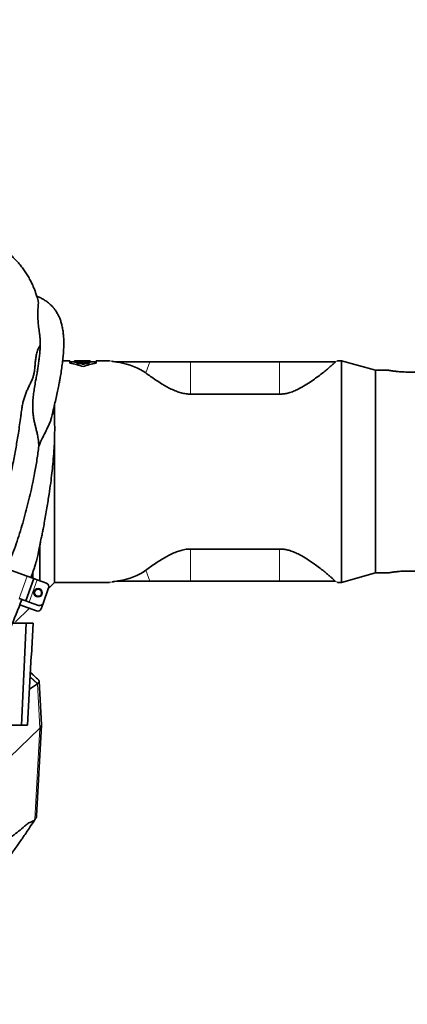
# Model space of a CAD drawing. Header units: millimetres. Extents: x 0 to 14900, y 0 to 10500.
# Tile 39 of 50: x 11369 to 11698, y 5282 to 6117. Entities that reach past the tile are written whole.
import ezdxf

# ---------------------------------------------------------------- set-up
doc = ezdxf.new("R2010")
doc.units = ezdxf.units.MM
doc.header["$LTSCALE"] = 25
doc.styles.add('SLDTEXTSTYLE0', font='TXT', dxfattribs={"width": 0.605})
doc.dimstyles.new('SLDDIMSTYLE2', dxfattribs={"dimtxt": 87.5, "dimasz": 87.5, "dimexe": 0, "dimexo": 0.0625, "dimgap": 21.875, "dimtad": 1, "dimdec": 4, "dimlfac": 25, "dimzin": 12, "dimdsep": 46, "dimtxsty": 'SLDTEXTSTYLE0', "dimsah": 1, "dimcen": 0.09, "dimadec": 1, "dimazin": 3, "dimtfac": 1, "dimtofl": 0, "dimtmove": 0, "dimatfit": 3, "dimfxl": 1, "dimfrac": 2, "dimtolj": 1, "dimtzin": 12, "dimarcsym": 0})
doc.dimstyles.new('SLDDIMSTYLE3', dxfattribs={"dimtxt": 87.5, "dimasz": 87.5, "dimexe": 0, "dimexo": 0.0625, "dimgap": 21.875, "dimtad": 1, "dimdec": 1, "dimrnd": 1e-09, "dimzin": 12, "dimdsep": 46, "dimtxsty": 'SLDTEXTSTYLE0', "dimsah": 1, "dimcen": 0, "dimadec": 0, "dimazin": 3, "dimtfac": 1, "dimtofl": 0, "dimtmove": 0, "dimatfit": 3, "dimfxl": 1, "dimfrac": 2, "dimtolj": 1, "dimtzin": 12, "dimarcsym": 0})

# ---------------------------------------------------------------- blocks, each defined once
blk = doc.blocks.new('_D_6')
at = {"color": 7, "linetype": 'Continuous', "lineweight": 0}
for p, q in [((7972.55, 6237.04), (7775.38, 6271.81)), ((12131.86, 5733.81), (13924.74, 5733.81))]:
    blk.add_line(p, q, dxfattribs=at)
at = {"color": 7, "linetype": 'Continuous', "lineweight": 18}
blk.add_arc((10826.53, 5733.81), 3060.71, 0, 170, dxfattribs=at)
for points in [[(7812.31, 6265.3), (7841.01, 6348.9), (7816.46, 6353.59)], [(13887.24, 5733.81), (13898.49, 5821.48), (13873.49, 5821.12)]]:
    blk.add_solid(points, dxfattribs=at)
at = {"color": 7, "linetype": 'Continuous', "lineweight": 18, "insert": (10991.66, 8905.45), "char_height": 87.5, "attachment_point": 1, "rotation": 354.77601, "style": 'SLDTEXTSTYLE0'}
blk.add_mtext('170°', dxfattribs=at)
blk = doc.blocks.new('_D_7')
at = {"color": 7, "linetype": 'Continuous', "lineweight": 0}
for p, q in [((12131.86, 5733.81), (13924.74, 5733.81)), ((7972.55, 5230.58), (7775.38, 5195.81))]:
    blk.add_line(p, q, dxfattribs=at)
at = {"color": 7, "linetype": 'Continuous', "lineweight": 18}
blk.add_arc((10826.53, 5733.81), 3060.71, 190, 0, dxfattribs=at)
for points in [[(13887.24, 5733.81), (13873.49, 5646.5), (13898.49, 5646.14)], [(7812.31, 5202.32), (7816.46, 5114.03), (7841.01, 5118.72)]]:
    blk.add_solid(points, dxfattribs=at)
at = {"color": 7, "linetype": 'Continuous', "lineweight": 18, "insert": (10959.6, 2786.27), "char_height": 87.5, "attachment_point": 1, "rotation": 5, "style": 'SLDTEXTSTYLE0'}
blk.add_mtext('170°', dxfattribs=at)
blk = doc.blocks.new('_D_8')
at = {"color": 7, "linetype": 'Continuous', "lineweight": 0}
blk.add_line((12022.3, 8318.62), (10826.53, 5733.81), dxfattribs=at)
at = {"color": 7, "linetype": 'Continuous', "lineweight": 18}
blk.add_solid([(12022.3, 8318.62), (11974.22, 8244.45), (11996.91, 8233.95)], dxfattribs=at)
at = {"color": 7, "linetype": 'Continuous', "lineweight": 18, "insert": (11247.1, 6911.4), "char_height": 87.5, "attachment_point": 1, "rotation": 65.17395, "style": 'SLDTEXTSTYLE0'}
blk.add_mtext('R2848', dxfattribs=at)
blk = doc.blocks.new('_D_9')
at = {"color": 7, "linetype": 'Continuous', "lineweight": 0}
for q in [(11837.29, 6836.36), (10826.53, 5733.81)]:
    blk.add_line((11498.23, 6466.51), q, dxfattribs=at)
at = {"color": 7, "linetype": 'Continuous', "lineweight": 18}
blk.add_solid([(11498.23, 6466.51), (11566.57, 6522.56), (11548.14, 6539.46)], dxfattribs=at)
at = {"color": 7, "linetype": 'Continuous', "lineweight": 18, "insert": (11560.07, 6700.75), "char_height": 87.5, "attachment_point": 1, "rotation": 47.48691, "style": 'SLDTEXTSTYLE0'}
blk.add_mtext('R994', dxfattribs=at)

msp = doc.modelspace()

# ---------------------------------------------------------------- linework, layer by layer
at = {"color": 7, "linetype": 'Continuous', "lineweight": 35}
for p, q in [((11411.5969988, 5827.8100723), (11405.4399198, 5827.8100723)), ((11411.5969988, 5825.8963134), (11411.5969988, 5827.8100723)), ((11415.4713824, 5826.8100723), (11411.5969988, 5826.8100723)), ((11415.4713824, 5827.8032987), (11415.4713824, 5827.7362525)), ((11418.2406132, 5827.8032987), (11415.4713824, 5827.8032987)), ((11415.4713824, 5827.7362525), (11418.2406132, 5827.7362525)), ((11415.4713824, 5826.7354581), (11415.4713824, 5827.7362525)), ((11417.8833349, 5826.7354581), (11415.4713824, 5826.7354581)), ((11417.8833349, 5826.9618732), (11417.8833349, 5826.6297831)), ((11421.6333349, 5826.9618732), (11417.8833349, 5826.9618732)), ((11417.8833349, 5826.6297831), (11421.6333349, 5826.6297831)), ((11417.8833349, 5825.6169278), (11417.8833349, 5826.6297831)), ((11421.6333349, 5825.6169278), (11417.8833349, 5825.6169278)), ((11420.4906132, 5827.8100723), (11418.2406132, 5827.8100723)), ((11418.2406132, 5827.8100723), (11418.2406132, 5827.8032987)), ((11418.2406132, 5827.7362525), (11418.2406132, 5827.6516351)), ((11418.2406132, 5827.6516351), (11420.4906132, 5827.6516351)), ((11418.2406132, 5826.9618732), (11418.2406132, 5827.6516351)), ((11420.4906132, 5827.8032987), (11420.4906132, 5827.8100723)), ((11424.9852045, 5827.8032987), (11420.4906132, 5827.8032987)), ((11420.4906132, 5827.7362525), (11428.7983055, 5827.7362525)), ((11420.4906132, 5827.6516351), (11420.4906132, 5827.7362525)), ((11420.4906132, 5826.9618732), (11420.4906132, 5827.6516351)), ((11421.6333349, 5827.3926035), (11421.6333349, 5826.9618732)), ((11423.8833349, 5827.3926035), (11421.6333349, 5827.3926035)), ((11421.6333349, 5826.6297831), (11421.6333349, 5825.9516296)), ((11421.6333349, 5825.9516296), (11423.8833349, 5825.9516296)), ((11421.6333349, 5824.9312366), (11421.6333349, 5825.9516296)), ((11423.8833349, 5824.9312366), (11421.6333349, 5824.9312366)), ((11426.654255, 5827.8100723), (11423.3429246, 5827.8100723)), ((11423.8833349, 5826.9618732), (11423.8833349, 5827.3926035)), ((11427.6333349, 5826.9618732), (11423.8833349, 5826.9618732)), ((11423.8833349, 5826.6297831), (11427.6333349, 5826.6297831)), ((11423.8833349, 5825.9516296), (11423.8833349, 5826.6297831)), ((11423.8833349, 5824.9312366), (11423.8833349, 5825.9516296)), ((11427.6333349, 5825.6169278), (11423.8833349, 5825.6169278)), ((11427.6333349, 5826.6297831), (11427.6333349, 5826.9618732)), ((11428.7983055, 5826.7354581), (11427.6333349, 5826.7354581)), ((11427.6333349, 5825.6169278), (11427.6333349, 5826.6297831)), ((11428.7983055, 5827.7362525), (11428.7983055, 5827.7985477)), ((11428.7983055, 5826.7354581), (11428.7983055, 5827.7362525)), ((11433.8544921, 5826.8100723), (11428.7983055, 5826.8100723)), ((11444.9247995, 5827.8100723), (11433.8544921, 5827.8100723)), ((11433.8544921, 5827.8100723), (11433.8544921, 5825.8963134)), ((11452.8643236, 5826.8100723), (11451.1188841, 5826.8100723)), ((11479.47485, 5826.8100723), (11452.8643236, 5826.8100723)), ((11514.0253763, 5826.8100723), (11479.47485, 5826.8100723)), ((11589.6212942, 5826.8100723), (11514.0253763, 5826.8100723)), ((11636.7382588, 5826.8100723), (11589.6212942, 5826.8100723)), ((11636.7498891, 5826.8181005), (11636.7382588, 5826.8100723)), ((11642.1783082, 5827.8100723), (11639.1235057, 5827.8100723)), ((11671.0253763, 5819.8100723), (11642.1783082, 5827.8100723)), ((11642.1783082, 5639.8100723), (11642.1783082, 5827.8100723)), ((11681.6707659, 5819.8100723), (11671.0253763, 5819.8100723)), ((11671.0253763, 5647.8100723), (11671.0253763, 5819.8100723)), ((11718.0253763, 5818.25407), (11698.0253763, 5818.25407)), ((11589.6212942, 5799.4974511), (11514.0253763, 5799.4974511)), ((11398.5253763, 5778.2223063), (11398.5253763, 5790.4289086)), ((11398.5253763, 5639.8100723), (11398.5253763, 5762.2973934)), ((11386.0253763, 5671.0090314), (11386.0253763, 5641.1332746)), ((11589.6212942, 5668.1226935), (11514.0253763, 5668.1226935)), ((11375.3121782, 5645.0325598), (11333.0260103, 5660.4234662)), ((11379.9723108, 5643.3364102), (11379.9723108, 5647.8042914)), ((11380.2120963, 5648.4474866), (11380.2120963, 5643.2491355)), ((11642.1783082, 5639.8100723), (11671.0253763, 5647.8100723)), ((11671.0253763, 5647.8100723), (11681.6707659, 5647.8100723)), ((11718.0253763, 5649.3660746), (11698.0253763, 5649.3660746)), ((11374.1099311, 5624.1865865), (11380.9503339, 5642.9804389)), ((11380.9503339, 5642.9804389), (11375.3121782, 5645.0325598)), ((11383.7694118, 5641.9543785), (11380.9503339, 5642.9804389)), ((11391.7567991, 5639.0472073), (11383.7694118, 5641.9543785)), ((11393.3394811, 5634.6241771), (11398.5253763, 5639.8100723)), ((11398.5253763, 5639.8100723), (11444.9247995, 5639.8100723)), ((11451.1188841, 5640.8100723), (11449.1561965, 5640.5253942)), ((11452.8643236, 5640.8100723), (11451.1188841, 5640.8100723)), ((11479.47485, 5640.8100723), (11452.8643236, 5640.8100723)), ((11514.0253763, 5640.8100723), (11479.47485, 5640.8100723)), ((11589.6212942, 5640.8100723), (11514.0253763, 5640.8100723)), ((11636.7382588, 5640.8100723), (11589.6212942, 5640.8100723)), ((11636.7498891, 5640.8020441), (11636.7382588, 5640.8100723)), ((11639.1235057, 5639.8100723), (11642.1783082, 5639.8100723)), ((11388.7615345, 5622.0463723), (11393.5498165, 5635.202069)), ((11374.1099311, 5624.1865865), (11368.4717753, 5626.2387074)), ((11376.9290089, 5623.1605261), (11374.1099311, 5624.1865865)), ((11384.9163962, 5620.2533549), (11376.9290089, 5623.1605261)), ((11387.0514338, 5617.3479092), (11388.7615345, 5622.0463723)), ((11365.5253734, 5606.3100723), (11377.0213345, 5617.8060335)), ((11369.0136604, 5620.7205885), (11383.2062955, 5615.5548918)), ((11362.8474308, 5605.3100723), (11374.5691317, 5605.3100723)), ((11374.5691317, 5605.3100723), (11370.5596735, 5518.8100723)), ((11380.3930474, 5605.3100723), (11374.5691317, 5605.3100723)), ((11378.9011654, 5577.6856625), (11380.3930474, 5605.3100723)), ((11375.466499, 5518.8100723), (11378.8033667, 5577.5109499)), ((11378.8033667, 5577.5109499), (11378.9011654, 5577.6856625)), ((11387.3874568, 5518.9400758), (11385.4419771, 5555.9070739)), ((11384.0118292, 5553.8844834), (11377.1912003, 5549.1503456)), ((11351.5253734, 5483.112339), (11385.9863335, 5516.1795273)), ((11356.00193, 5518.8100723), (11370.5596735, 5518.8100723)), ((11375.466499, 5518.8100723), (11370.5596735, 5518.8100723)), ((11383.3369721, 5441.854214), (11387.3845547, 5518.7643793))]:
    msp.add_line(p, q, dxfattribs=at)
at = {"color": 8, "linetype": 'Continuous', "lineweight": 18}
for p, q in [((11452.7564332, 5826.5165684), (11452.8643236, 5826.8100723)), ((11476.0389926, 5817.463202), (11479.47485, 5826.8100723)), ((11514.0253763, 5799.4974511), (11514.0253763, 5826.8100723)), ((11589.6212942, 5799.4974511), (11589.6212942, 5826.8100723)), ((11514.0253763, 5668.1226935), (11514.0253763, 5640.8100723)), ((11589.6212942, 5668.1226935), (11589.6212942, 5640.8100723)), ((11476.0389926, 5650.1569426), (11479.47485, 5640.8100723)), ((11368.4717753, 5626.2387074), (11375.3121782, 5645.0325598)), ((11376.9290089, 5623.1605261), (11383.7694118, 5641.9543785)), ((11452.7564332, 5641.1035762), (11452.8643236, 5640.8100723)), ((11377.7797909, 5559.5046023), (11384.0112081, 5553.8850676)), ((11377.7949668, 5559.7715719), (11384.1873376, 5554.012262)), ((11385.9863335, 5516.1795273), (11384.0117973, 5553.8850921)), ((11381.9299797, 5438.7900433), (11385.9863335, 5516.1795273))]:
    msp.add_line(p, q, dxfattribs=at)
at = {"color": 7, "linetype": 'Continuous', "lineweight": 35}
for radius in [3.5, 3]:
    msp.add_circle((11384.5778272, 5631.0183616), radius, dxfattribs=at)
at = {"color": 7, "linetype": 'Continuous', "lineweight": 18}
for radius in [2848, 994]:
    msp.add_arc((10826.5253734, 5733.8100723), radius, 190, 170, dxfattribs=at)
at = {"color": 7, "linetype": 'Continuous', "lineweight": 35}
for centre, radius, start, end in [((11392.7257454, 5733.8100723), 94, 71.3885360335, 78.4187108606), ((11452.7257454, 5733.8100723), 94, 101.5812891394, 108.6114639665), ((11390.7307386, 5636.2281294), 3, 340, 70), ((11385.9424566, 5623.0724327), 3, 250, 340), ((11384.2323559, 5618.3739696), 3, 250, 340)]:
    msp.add_arc(centre, radius, start, end, dxfattribs=at)
for centre, major_axis, ratio, start_param, end_param in [((11423.3429246, 5733.8100723), (136.8021016, 0), 0.6871239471, 1.5587912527, 1.5828014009), ((11426.654255, 5733.8100723), (136.9256277, 0), 0.686504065, 1.5551371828, 1.5707963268), ((11357.7266387, 5733.8100723), (127.6278939, 73.40555), 0.4600599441, 0.2010634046, 0.5085883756), ((11357.7266387, 5733.8100723), (127.6278939, -73.40555), 0.4600599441, 5.7745969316, 6.0821219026)]:
    msp.add_ellipse(centre, major_axis=major_axis, ratio=ratio, start_param=start_param, end_param=end_param, dxfattribs=at)
for points, knots in [([(11384.5611104, 5878.7943983), (11384.3694212, 5879.488751), (11383.8872693, 5881.235242), (11383.0519118, 5883.9073515), (11381.9860701, 5887.002804), (11380.7451399, 5890.2020472), (11379.2262245, 5893.6421217), (11377.4300961, 5897.1896285), (11375.4044854, 5900.6998974), (11373.1360323, 5904.166441), (11370.6473448, 5907.5391276), (11368.0166445, 5910.7197495), (11365.3879265, 5913.5817889), (11362.3941787, 5916.5592622), (11358.7233898, 5919.8550424), (11354.1218657, 5923.4730836), (11349.1607552, 5926.8563051), (11344.6212767, 5929.5603658), (11340.4531179, 5931.7667873), (11336.405821, 5933.7038729), (11331.7184465, 5935.7279009), (11326.1636302, 5937.866159), (11319.6720899, 5940.076721), (11312.3921886, 5942.2541873), (11304.3872675, 5944.3482495), (11295.8860019, 5946.2786375), (11287.270151, 5947.954212), (11279.0610419, 5949.3007952), (11271.7034895, 5950.304184), (11265.1455148, 5951.0467009), (11259.3354133, 5951.5860625), (11255.4641219, 5951.8931841), (11253.5184821, 5952.0199114), (11253.3253734, 5952.0324894)], [0, 0, 0, 0, 0.01774237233, 0.04462702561, 0.06802948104, 0.09384401, 0.1242109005, 0.15490333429, 0.18582287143, 0.21658716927, 0.24711610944, 0.27737197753, 0.30525247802, 0.32938403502, 0.36578951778, 0.40796595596, 0.44692217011, 0.48312914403, 0.50967773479, 0.53686471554, 0.56780059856, 0.60268105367, 0.64150742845, 0.68426385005, 0.72809058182, 0.77513750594, 0.8230302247, 0.86675551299, 0.90627875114, 0.93999065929, 0.97021225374, 0.99704350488, 1, 1, 1, 1]), ([(11395.9294658, 5779.6557242), (11396.3292582, 5781.2634763), (11397.2612614, 5785.0114974), (11398.5708267, 5790.5647414), (11399.9017472, 5796.4292016), (11401.0527233, 5801.7725899), (11402.02025, 5806.527346), (11402.7591365, 5810.3743141), (11403.3331065, 5813.532106), (11403.9804084, 5817.2913946), (11404.7063041, 5821.9273764), (11405.4269051, 5827.3917585), (11405.9687375, 5832.7143762), (11406.3018071, 5837.7471438), (11406.4189568, 5842.39459), (11406.3275555, 5846.766409), (11406.0157964, 5850.9507555), (11405.4751767, 5854.8505338), (11404.7276787, 5858.3915537), (11403.9344223, 5861.1216038), (11403.2254836, 5863.1114283), (11402.6481396, 5864.5415151), (11402.0325418, 5865.9032589), (11401.3149146, 5867.3284122), (11400.4093924, 5868.9244325), (11399.2491573, 5870.7067739), (11397.8691017, 5872.5255883), (11396.3740588, 5874.2117652), (11394.4234715, 5876.1190432), (11391.9698997, 5878.0957152), (11389.0148112, 5879.9581261), (11386.1872987, 5881.3938563), (11384.3457476, 5882.1146579), (11383.4862997, 5882.4510543)], [0, 0, 0, 0, 0.0248416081, 0.05791121, 0.0876350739, 0.1190311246, 0.1459043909, 0.1683589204, 0.1864550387, 0.2029538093, 0.2380872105, 0.2762764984, 0.3161899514, 0.3568268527, 0.3973346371, 0.4368583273, 0.478386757, 0.5227586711, 0.5642227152, 0.6016347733, 0.621378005, 0.6403265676, 0.6584532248, 0.6776940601, 0.7011999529, 0.728563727, 0.759714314, 0.7897710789, 0.8174805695, 0.8688344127, 0.9178417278, 0.9616569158, 1, 1, 1, 1]), ([(11384.5231122, 5878.7834326), (11384.5899959, 5878.5627185), (11384.8673303, 5877.6475244), (11384.7318637, 5875.4425846), (11384.4398317, 5871.7332027), (11384.2766639, 5867.1249058), (11384.4547647, 5862.0062139), (11384.9355734, 5856.6679938), (11385.4962757, 5852.9754699), (11385.7742831, 5851.1446435)], [0, 0, 0, 0, 0.0516311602, 0.2140893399, 0.377777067, 0.54432469, 0.7118186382, 0.8571139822, 1, 1, 1, 1]), ([(11385.7717925, 5851.1443038), (11385.8394886, 5850.7120945), (11385.9738646, 5849.8541639), (11386.1326031, 5848.4393778), (11386.2561314, 5846.9468815), (11386.341281, 5845.3446468), (11386.393379, 5843.3621382), (11386.38106, 5840.7808104), (11386.2470223, 5837.4659725), (11385.9616455, 5833.6243269), (11385.5197374, 5829.4189659), (11384.9571315, 5825.1504381), (11384.4256949, 5821.6793639), (11383.9999997, 5819.108483), (11383.6519699, 5817.0958635), (11383.2662879, 5814.9451664), (11382.964597, 5813.3662287), (11382.8228939, 5812.6246072)], [0, 0, 0, 0, 0.0596749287, 0.1184540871, 0.1771197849, 0.2356622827, 0.2951245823, 0.3820548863, 0.4780637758, 0.5768701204, 0.6766451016, 0.7706669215, 0.8495425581, 0.8834506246, 0.9173457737, 0.9611776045, 1, 1, 1, 1]), ([(11386.3577457, 5840.6794108), (11386.0450959, 5840.2432059), (11385.3676127, 5839.2979903), (11384.4719344, 5837.4873), (11383.5320354, 5834.9421102), (11382.7848996, 5831.6026388), (11382.3405239, 5827.9048592), (11382.0445174, 5824.4716535), (11381.7798985, 5821.5993349), (11381.4199682, 5818.8226901), (11380.9097294, 5816.1461694), (11380.0936901, 5813.3307552), (11378.8982155, 5810.3898033), (11377.4184568, 5807.2994152), (11375.8940131, 5804.145754), (11374.4646951, 5800.9005876), (11373.2120371, 5797.5895854), (11372.1431398, 5794.1228348), (11371.2744671, 5790.4456214), (11370.6745763, 5787.0755601), (11370.4325086, 5784.9024398), (11370.337667, 5784.0510167)], [0, 0, 0, 0, 0.0462494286, 0.1002182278, 0.154424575, 0.2430663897, 0.3321918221, 0.3919772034, 0.4518257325, 0.4995765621, 0.5474706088, 0.5962316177, 0.6455939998, 0.6934104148, 0.7417848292, 0.7856169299, 0.8297653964, 0.8747150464, 0.9198990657, 0.9686166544, 1, 1, 1, 1]), ([(11445.2813558, 5827.7440426), (11445.2216964, 5827.7636809), (11445.1055296, 5827.80192), (11444.9834082, 5827.8074045), (11444.9240042, 5827.8100723)], [0, 0, 0, 0, 0.5135663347, 1, 1, 1, 1]), ([(11451.1188841, 5826.8100723), (11450.2047788, 5826.9379704), (11448.8090478, 5827.1332558), (11447.8777481, 5827.2923254), (11447.556384, 5827.3472156)], [0, 0, 0, 0, 0.6549294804, 1, 1, 1, 1]), ([(11449.750276, 5827.0008243), (11449.0184497, 5827.1129814), (11448.1678053, 5827.2433481), (11447.6318101, 5827.3383457), (11447.5569423, 5827.351615)], [0, 0, 0, 0, 0.860319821, 1, 1, 1, 1]), ([(11452.7564332, 5826.5165684), (11452.6649654, 5826.5321618), (11452.0858937, 5826.6308815), (11451.5609282, 5826.7281597), (11451.1188841, 5826.8100723)], [0, 0, 0, 0, 0.1579560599, 1, 1, 1, 1]), ([(11636.7382588, 5826.8100723), (11636.325132, 5826.3564791), (11635.5903887, 5825.5497665), (11633.6660307, 5823.7789118), (11631.479974, 5821.8736504), (11628.7153748, 5819.5739866), (11625.352532, 5816.8810978), (11621.3541478, 5813.8342735), (11616.7399893, 5810.5359498), (11611.4871628, 5807.0500747), (11606.275108, 5804.102574), (11601.5078105, 5801.9281858), (11597.7061599, 5800.608834), (11593.9998989, 5799.7895757), (11591.3747093, 5799.5151241), (11589.9122519, 5799.5003837), (11589.6212942, 5799.4974511)], [0, 0, 0, 0, 0.0987802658, 0.1756800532, 0.2527882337, 0.3297402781, 0.4185159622, 0.5075072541, 0.5963106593, 0.6942369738, 0.7920353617, 0.8478940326, 0.903654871, 0.9465379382, 0.9893636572, 1, 1, 1, 1]), ([(11639.1267294, 5827.8100723), (11639.0673329, 5827.8074057), (11638.9452435, 5827.8019246), (11638.8290545, 5827.7636785), (11638.7693915, 5827.7440392)], [0, 0, 0, 0, 0.4864993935, 1, 1, 1, 1]), ([(11514.0253763, 5799.4974511), (11512.7398139, 5799.5490993), (11509.9867491, 5799.6597051), (11505.9178834, 5800.5490149), (11501.6595237, 5801.9615929), (11497.4342384, 5803.8218973), (11493.285315, 5806.0176625), (11488.9524823, 5808.602493), (11484.4936927, 5811.4747776), (11480.0005818, 5814.5807432), (11477.3586791, 5816.502996), (11476.0389926, 5817.463202)], [0, 0, 0, 0, 0.0764030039, 0.1636189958, 0.2510276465, 0.3564818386, 0.4623468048, 0.5680867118, 0.7119525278, 0.8561141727, 1, 1, 1, 1]), ([(11698.0253763, 5818.25407), (11697.1244463, 5818.2620298), (11695.7611622, 5818.2740744), (11693.9728957, 5818.3471033), (11692.2208179, 5818.44351), (11690.5455216, 5818.5750898), (11688.9839074, 5818.7293655), (11687.8707117, 5818.8541708), (11686.8281789, 5818.9839653), (11685.8650855, 5819.1148768), (11684.977008, 5819.2449689), (11684.1858255, 5819.3684645), (11683.4957856, 5819.4819363), (11682.9086468, 5819.5826686), (11682.4222613, 5819.66906), (11681.9380937, 5819.757394), (11681.6759052, 5819.8068037), (11681.6718301, 5819.8075672), (11681.6707659, 5819.8077666)], [0, 0, 0, 0, 0.1050649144, 0.1589838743, 0.2133004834, 0.3187368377, 0.3722407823, 0.4265078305, 0.4794065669, 0.5330540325, 0.5870822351, 0.641894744, 0.6949142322, 0.7483097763, 0.8029036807, 0.8579172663, 0.96289309, 1, 1, 1, 1]), ([(11385.1823175, 5755.4992744), (11385.1018232, 5757.0919757), (11384.939802, 5760.2978112), (11384.1665981, 5764.5997052), (11383.2917755, 5768.392007), (11382.4719135, 5771.6274205), (11381.7030558, 5774.7695055), (11381.0502059, 5777.8314792), (11380.5479512, 5780.8639175), (11380.1158189, 5784.7482911), (11379.9604382, 5789.4184898), (11380.2097514, 5794.8126468), (11380.7493267, 5800.0705905), (11381.5136287, 5805.387593), (11382.2375793, 5809.5995404), (11382.7075855, 5811.9742169), (11382.8358625, 5812.6223288)], [0, 0, 0, 0, 0.0718516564, 0.144625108, 0.1960456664, 0.247887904, 0.2976206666, 0.3477077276, 0.3987291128, 0.4500190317, 0.5467173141, 0.6442020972, 0.7432349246, 0.8425950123, 0.9570400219, 1, 1, 1, 1]), ([(11370.3034296, 5784.0550721), (11370.1569039, 5782.8467507), (11369.7422534, 5779.4273445), (11368.9249903, 5773.5470682), (11367.9292007, 5766.9066959), (11366.9059502, 5760.5987699), (11365.8848523, 5754.6735004), (11364.7785918, 5748.6071337), (11363.5222625, 5742.0808178), (11362.0308335, 5734.7606477), (11360.2297813, 5726.448946), (11358.0776058, 5717.1526633), (11355.5283557, 5706.9011167), (11352.8168716, 5696.7831794), (11349.9870158, 5686.9979419), (11347.775413, 5679.7051525), (11346.36293, 5675.4612922), (11345.9623948, 5674.2578684)], [0, 0, 0, 0, 0.037234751, 0.1053699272, 0.1723486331, 0.2273595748, 0.2816790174, 0.3353333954, 0.3920414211, 0.4570097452, 0.530364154, 0.612202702, 0.7026160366, 0.8016646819, 0.8816306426, 0.9664342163, 1, 1, 1, 1]), ([(11378.3899972, 5643.9111723), (11378.454439, 5644.0591738), (11379.0866873, 5645.5112373), (11380.0984402, 5648.2117125), (11381.3793296, 5651.8740631), (11382.6181236, 5655.897852), (11383.7434267, 5660.1417192), (11384.7140784, 5664.4906565), (11385.4444128, 5668.1354555), (11386.1036458, 5671.4413718), (11386.7083605, 5674.4112745), (11387.2544993, 5677.0212195), (11387.7343242, 5679.2760944), (11388.2837603, 5681.8780728), (11389.0135873, 5685.5246415), (11389.9446757, 5690.5544466), (11390.971779, 5696.5121889), (11392.0336222, 5702.7867909), (11393.0204879, 5708.8273512), (11394.1254058, 5715.8764647), (11395.2585929, 5723.7497359), (11396.3076, 5732.2618247), (11397.1840582, 5740.657783), (11397.8927695, 5749.0036834), (11398.3980775, 5757.3650563), (11398.6509915, 5764.993661), (11398.6863572, 5771.2765565), (11398.6015861, 5776.4040295), (11398.4504795, 5780.5988408), (11398.2459706, 5784.4440843), (11398.0428625, 5786.8912778), (11397.9515906, 5787.9909866)], [0, 0, 0, 0, 0.0032939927, 0.0323178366, 0.0583538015, 0.0817582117, 0.1172437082, 0.1468457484, 0.1716566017, 0.1926823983, 0.2157170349, 0.2336587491, 0.2469454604, 0.2622437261, 0.2872495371, 0.3218850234, 0.3650852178, 0.4089339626, 0.4498926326, 0.4882256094, 0.5524792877, 0.6098838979, 0.6611885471, 0.723467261, 0.7804902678, 0.8332285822, 0.8823084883, 0.9134924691, 0.9439668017, 0.974820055, 1, 1, 1, 1]), ([(11385.1823175, 5755.4992744), (11386.210272, 5757.8386709), (11387.8194499, 5761.5008032), (11390.1906033, 5766.1299601), (11392.0247229, 5769.7015279), (11393.6865149, 5773.1796168), (11395.0400647, 5776.4867011), (11395.6424105, 5778.6395969), (11395.9268625, 5779.6562809)], [0, 0, 0, 0, 0.26100418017, 0.40858051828, 0.55732106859, 0.70942401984, 0.86277833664, 1, 1, 1, 1]), ([(11358.1461582, 5652.430718), (11359.4732357, 5655.6136354), (11361.9482686, 5661.5498567), (11365.3244137, 5670.4945802), (11368.2688822, 5679.1398601), (11370.91988, 5687.9081834), (11373.4333938, 5696.7402226), (11375.7508984, 5705.6040654), (11377.9050543, 5714.4929863), (11379.8933012, 5723.4338327), (11381.8697661, 5733.2581641), (11383.3857118, 5742.0330789), (11384.502371, 5749.7321322), (11384.9555619, 5753.5759881), (11385.1823175, 5755.4992744)], [0, 0, 0, 0, 0.0982533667, 0.1832450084, 0.2684618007, 0.3540824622, 0.4398493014, 0.5247990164, 0.6098128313, 0.6950784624, 0.7804737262, 0.8899737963, 0.9449480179, 1, 1, 1, 1]), ([(11514.0253763, 5668.1226935), (11512.7398139, 5668.0710454), (11509.9867491, 5667.9604395), (11505.9178834, 5667.0711297), (11501.6595237, 5665.6585517), (11497.4342384, 5663.7982473), (11493.285315, 5661.6024821), (11488.9524823, 5659.0176516), (11484.4936927, 5656.145367), (11480.0005818, 5653.0394014), (11477.3586791, 5651.1171487), (11476.0389926, 5650.1569426)], [0, 0, 0, 0, 0.0764030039, 0.1636189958, 0.2510276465, 0.3564818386, 0.4623468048, 0.5680867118, 0.7119525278, 0.8561141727, 1, 1, 1, 1]), ([(11636.7382588, 5640.8100723), (11636.325132, 5641.2636656), (11635.5903887, 5642.0703781), (11633.6660307, 5643.8412328), (11631.479974, 5645.7464943), (11628.7153748, 5648.046158), (11625.352532, 5650.7390469), (11621.3541478, 5653.7858711), (11616.7399893, 5657.0841948), (11611.4871628, 5660.57007), (11606.275108, 5663.5175706), (11601.5078105, 5665.6919589), (11597.7061599, 5667.0113106), (11593.9998989, 5667.8305689), (11591.3747093, 5668.1050205), (11589.9122519, 5668.1197609), (11589.6212942, 5668.1226935)], [0, 0, 0, 0, 0.0987802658, 0.1756800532, 0.2527882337, 0.3297402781, 0.4185159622, 0.5075072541, 0.5963106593, 0.6942369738, 0.7920353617, 0.8478940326, 0.903654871, 0.9465379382, 0.9893636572, 1, 1, 1, 1]), ([(11698.0253763, 5649.3660746), (11697.1244463, 5649.3581148), (11695.7611622, 5649.3460702), (11693.9728957, 5649.2730414), (11692.2208179, 5649.1766346), (11690.5455216, 5649.0450548), (11688.9839074, 5648.8907791), (11687.8707117, 5648.7659738), (11686.8281789, 5648.6361794), (11685.8650855, 5648.5052678), (11684.977008, 5648.3751757), (11684.1858255, 5648.2516802), (11683.4957856, 5648.1382083), (11682.9086468, 5648.0374761), (11682.4222613, 5647.9510847), (11681.9380937, 5647.8627507), (11681.6759052, 5647.8133409), (11681.6718301, 5647.8125774), (11681.6707659, 5647.8123781)], [0, 0, 0, 0, 0.1050649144, 0.1589838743, 0.2133004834, 0.3187368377, 0.3722407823, 0.4265078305, 0.4794065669, 0.5330540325, 0.5870822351, 0.641894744, 0.6949142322, 0.7483097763, 0.8029036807, 0.8579172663, 0.96289309, 1, 1, 1, 1]), ([(11444.9240042, 5639.8100723), (11444.9834082, 5639.8127401), (11445.1055296, 5639.8182246), (11445.2216964, 5639.8564637), (11445.2813558, 5639.876102)], [0, 0, 0, 0, 0.48643366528, 1, 1, 1, 1]), ([(11447.5485903, 5640.2667287), (11447.6208664, 5640.2795598), (11448.029855, 5640.3521674), (11448.6804779, 5640.4522321), (11449.2161232, 5640.5346135)], [0, 0, 0, 0, 0.1767192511, 1, 1, 1, 1]), ([(11447.5569423, 5640.2685296), (11447.6318101, 5640.2817989), (11448.1678053, 5640.3767965), (11449.0184497, 5640.5071632), (11449.750276, 5640.6193203)], [0, 0, 0, 0, 0.139680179, 1, 1, 1, 1]), ([(11452.7564332, 5641.1035762), (11452.6649654, 5641.0879828), (11452.0858937, 5640.9892631), (11451.5609282, 5640.8919849), (11451.1188841, 5640.8100723)], [0, 0, 0, 0, 0.1579560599, 1, 1, 1, 1]), ([(11638.7693915, 5639.8761054), (11638.8290545, 5639.8564661), (11638.9452435, 5639.81822), (11639.0673329, 5639.8127389), (11639.1267294, 5639.8100723)], [0, 0, 0, 0, 0.5135006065, 1, 1, 1, 1]), ([(11167.7902417, 5362.2376266), (11167.6728197, 5361.9060138), (11167.105143, 5360.3028312), (11166.1973619, 5357.5922035), (11165.1211224, 5354.3062273), (11164.3047682, 5351.7206737), (11163.6982349, 5349.7492926), (11163.2621993, 5348.3020162), (11162.9149641, 5347.1278826), (11162.6324883, 5346.1574258), (11162.2937178, 5344.9765704), (11161.8691224, 5343.4611374), (11161.3254417, 5341.4439851), (11160.7328042, 5339.1234785), (11160.0818607, 5336.326425), (11159.5838069, 5333.8420857), (11159.2209293, 5331.6495987), (11158.9775298, 5329.8350831), (11158.7984958, 5328.0022372), (11158.6983163, 5326.2037539), (11158.6784255, 5324.5609187), (11158.7238349, 5323.0930747), (11158.8206086, 5321.7095299), (11159.0135803, 5320.0195276), (11159.3799842, 5317.9431935), (11159.9661308, 5315.6781829), (11160.7157379, 5313.5453223), (11161.5209463, 5311.7132215), (11162.4534774, 5309.9361376), (11163.6510984, 5308.0188404), (11165.2469409, 5305.9221973), (11167.4374776, 5303.6095709), (11170.1753312, 5301.3729342), (11173.6607893, 5299.3095338), (11177.342278, 5297.8521189), (11180.9659858, 5297.0079167), (11184.2962714, 5296.7034482), (11187.2382764, 5296.7786519), (11190.1502157, 5297.1592877), (11193.3428051, 5297.9505131), (11196.46806, 5299.1493942), (11199.4666306, 5300.7140491), (11202.0240265, 5302.4156431), (11203.9395541, 5303.9427959), (11205.3864053, 5305.2215516), (11206.9042299, 5306.6834109), (11208.4530017, 5308.3098662), (11210.0115669, 5310.0728627), (11211.5100797, 5311.8802394), (11212.7708773, 5313.4789489), (11213.7342581, 5314.7417955), (11214.4717513, 5315.7291963), (11215.1911777, 5316.7087639), (11216.02909, 5317.8695783), (11217.2319706, 5319.5693276), (11218.6962701, 5321.6939927), (11220.2701617, 5324.0418535), (11221.6253649, 5326.1051615), (11222.83125, 5327.96959), (11224.0083688, 5329.813994), (11225.6593508, 5332.4332709), (11227.9476326, 5336.1295576), (11231.0599964, 5341.2692958), (11234.6480877, 5347.3195626), (11238.676673, 5354.2450347), (11243.0894468, 5361.9646775), (11247.852553, 5370.4301446), (11252.3369466, 5378.5172422), (11256.452783, 5386.0241762), (11260.1230691, 5392.7769738), (11263.8574141, 5399.7061855), (11267.4831179, 5406.4883433), (11270.8188479, 5412.7734071), (11273.7132528, 5418.2610624), (11276.1655827, 5422.9346863), (11278.1800773, 5426.7900718), (11279.8331882, 5429.9647248), (11281.3120151, 5432.8124925), (11283.0095669, 5436.0899762), (11285.0610865, 5440.0647118), (11287.3982439, 5444.6122371), (11289.7484067, 5449.2048357), (11292.1084136, 5453.8364267), (11294.4681197, 5458.4875362), (11296.9960453, 5463.4920238), (11299.8268755, 5469.1230827), (11303.1355677, 5475.7425895), (11306.9168138, 5483.3587218), (11311.0741069, 5491.7981898), (11315.5772018, 5501.0204095), (11320.3904064, 5510.9750634), (11325.5576913, 5521.7831908), (11331.0426118, 5533.4061494), (11336.7983429, 5545.7874997), (11342.4674862, 5558.1975903), (11347.977301, 5570.4911807), (11353.2571186, 5582.5214679), (11358.5261301, 5594.8205124), (11363.6960104, 5607.3007209), (11367.7878178, 5617.4448689), (11370.0585173, 5623.4573558), (11370.728565, 5625.2315463)], [0, 0, 0, 0, 0.0042899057, 0.0207395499, 0.0351680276, 0.0475376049, 0.0554763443, 0.0622320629, 0.0678025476, 0.0722253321, 0.0764239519, 0.0851653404, 0.0945589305, 0.1067371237, 0.120282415, 0.1351896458, 0.1438035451, 0.1522019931, 0.1603951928, 0.1683045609, 0.1752277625, 0.1810152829, 0.1856905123, 0.1904391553, 0.1960281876, 0.2023596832, 0.2080565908, 0.2126868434, 0.2164587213, 0.2207925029, 0.2259092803, 0.231616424, 0.2390624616, 0.2465530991, 0.2539482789, 0.2609972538, 0.267505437, 0.2734115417, 0.2798839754, 0.2873513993, 0.2958067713, 0.3027839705, 0.3099999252, 0.3171271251, 0.3244870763, 0.3325843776, 0.3414289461, 0.351031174, 0.3602347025, 0.3679122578, 0.3728788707, 0.3769096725, 0.3808706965, 0.3857943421, 0.3916902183, 0.4017034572, 0.410311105, 0.4170747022, 0.4230725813, 0.4290107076, 0.434983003, 0.4477668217, 0.4622177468, 0.4784146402, 0.4959555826, 0.5144178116, 0.5338264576, 0.5541963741, 0.5680262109, 0.5822658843, 0.5969112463, 0.6110600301, 0.623684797, 0.6347442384, 0.6437104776, 0.6512391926, 0.6573168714, 0.6621987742, 0.6677673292, 0.6762742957, 0.6850711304, 0.6937771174, 0.7023885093, 0.7112607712, 0.7199372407, 0.7303733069, 0.7425588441, 0.7564751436, 0.7720916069, 0.7884055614, 0.8061470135, 0.8252404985, 0.845586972, 0.8670597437, 0.8894997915, 0.9093566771, 0.9296373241, 0.950187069, 0.9708359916, 0.991394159, 1, 1, 1, 1]), ([(11384.9163297, 5557.1018675), (11382.7163344, 5559.2115198), (11380.4143795, 5561.4189448), (11378.1165259, 5563.5437615), (11378.0147479, 5563.6378752)], [0, 0, 0, 0, 0.9557073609, 1, 1, 1, 1]), ([(11384.1873376, 5554.012262), (11384.3893557, 5554.1743205), (11384.7935035, 5554.4985268), (11385.1828003, 5554.986139), (11385.4133381, 5555.4740437), (11385.4660455, 5555.9485909), (11385.3654385, 5556.4103537), (11385.1027475, 5556.8667347), (11384.8673768, 5557.1721981), (11384.6780181, 5557.3286895), (11384.6706765, 5557.3347568)], [0, 0, 0, 0, 0.1466791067, 0.2934390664, 0.4401182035, 0.5868785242, 0.7226492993, 0.8584846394, 0.9945133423, 1, 1, 1, 1]), ([(11384.010587, 5553.8856518), (11384.0262751, 5553.8961567), (11384.0576514, 5553.9171665), (11384.1170432, 5553.9589235), (11384.1596227, 5553.9912323), (11384.1873376, 5554.012262)], [0, 0, 0, 0, 0.2587676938, 0.5175353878, 1, 1, 1, 1]), ([(11385.985142, 5516.1795376), (11386.3965038, 5516.6280697), (11387.185419, 5517.4882704), (11387.3028237, 5518.3513757), (11387.3590105, 5518.7644344)], [0, 0, 0, 0, 0.5214272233, 1, 1, 1, 1]), ([(11299.3924596, 5407.1389667), (11299.5205296, 5406.7075589), (11299.7779959, 5405.8402759), (11300.3278614, 5405.0631679), (11301.0462297, 5404.970017), (11301.9285605, 5405.6228827), (11302.857096, 5406.4839177), (11303.8019643, 5406.9963287), (11304.8095762, 5406.8184321), (11305.8539561, 5406.1175156), (11307.6325491, 5404.3685156), (11310.0821634, 5401.6632971), (11313.2912884, 5399.2974515), (11316.5376013, 5397.4776146), (11319.8345248, 5396.4476102), (11323.1859844, 5396.3033988), (11326.5955239, 5397.1088269), (11330.0668066, 5398.9331158), (11333.5803204, 5401.5391606), (11337.1123982, 5404.5440645), (11341.8252911, 5408.6993199), (11350.0196437, 5414.9781272), (11358.7361636, 5421.7677202), (11366.7720707, 5427.5720605), (11371.0065848, 5431.1321282), (11374.6165301, 5434.3635372), (11377.0329583, 5436.0601404), (11379.0933268, 5436.8134897), (11380.5408268, 5437.4117307), (11381.5024315, 5438.3658315), (11381.9299797, 5438.7900433)], [0, 0, 0, 0, 0.0058971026, 0.0118552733, 0.0222613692, 0.0327308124, 0.0432084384, 0.0549259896, 0.0666794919, 0.0810025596, 0.0953375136, 0.1368870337, 0.1784453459, 0.2200386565, 0.2616483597, 0.3032009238, 0.3447796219, 0.3864337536, 0.4281071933, 0.4696570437, 0.5112074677, 0.5943064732, 0.7605045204, 0.820372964, 0.8802431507, 0.9101720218, 0.9475858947, 0.9663016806, 0.9850170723, 1, 1, 1, 1]), ([(11321.6191394, 5356.8292779), (11321.7847573, 5357.0300846), (11322.583569, 5357.9986202), (11324.1660958, 5359.9269596), (11326.0851997, 5362.2855523), (11327.8307829, 5364.4482671), (11329.4675219, 5366.4902178), (11330.9118876, 5368.3041865), (11332.1162038, 5369.8256499), (11332.951843, 5370.8852104), (11333.6431468, 5371.7640261), (11336.134626, 5374.9393309), (11339.3144596, 5379.0432642), (11343.2067018, 5384.1379928), (11346.1906692, 5388.0788099), (11349.3675132, 5392.3136033), (11352.6948696, 5396.7928623), (11356.368259, 5401.7936533), (11360.1233899, 5406.9731934), (11363.59461, 5411.8259201), (11366.5836327, 5416.0557484), (11368.8190752, 5419.253289), (11370.6562956, 5421.9016523), (11372.4936331, 5424.5691287), (11374.8937932, 5428.0870027), (11377.8424166, 5432.4621274), (11380.5013435, 5436.4689397), (11382.0159707, 5438.7796459), (11382.4339636, 5439.4173335)], [0, 0, 0, 0, 0.00769160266, 0.03709830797, 0.06593697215, 0.09119514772, 0.11288011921, 0.1376809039, 0.15526816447, 0.16683441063, 0.17771112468, 0.18861905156, 0.2874171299, 0.33431389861, 0.38632250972, 0.44349702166, 0.50475736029, 0.567967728, 0.63197998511, 0.69026021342, 0.73997711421, 0.78116464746, 0.80242632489, 0.83202367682, 0.87120993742, 0.91998133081, 0.97791718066, 1, 1, 1, 1]), ([(11381.9299797, 5438.7900433), (11382.2526221, 5439.2032876), (11382.8983663, 5440.0303645), (11383.2992972, 5440.9552421), (11383.2872649, 5441.6541625), (11383.2837731, 5441.8569922)], [0, 0, 0, 0, 0.4147894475, 0.8301693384, 1, 1, 1, 1])]:
    msp.add_open_spline(points, degree=3, knots=knots, dxfattribs=at)
at = {"color": 8, "linetype": 'Continuous', "lineweight": 18}
for points, knots in [([(11447.556384, 5827.3472156), (11447.2231557, 5827.4019499), (11446.1932736, 5827.5711128), (11445.3123409, 5827.7388552), (11444.7798309, 5827.8368142), (11444.9245343, 5827.8099739), (11444.9247995, 5827.8099247)], [0, 0, 0, 0, 0.1920026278, 0.5934071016, 0.9992546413, 1, 1, 1, 1]), ([(11639.1235057, 5827.8088385), (11639.0644485, 5827.7873753), (11638.9451095, 5827.7440037), (11638.0938978, 5827.4081923), (11637.2015183, 5827.0163899), (11636.7498891, 5826.8181005)], [0, 0, 0, 0, 0.3260863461, 0.6589354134, 1, 1, 1, 1]), ([(11444.9247995, 5639.8102199), (11444.9245343, 5639.8101707), (11444.7798396, 5639.7833313), (11445.2840731, 5639.8781879), (11446.4730782, 5640.0944409), (11448.4428668, 5640.4332091), (11450.2316568, 5640.6851242), (11451.1188841, 5640.8100723)], [0, 0, 0, 0, 0.00046608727, 0.25425044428, 0.50525646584, 0.75461065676, 1, 1, 1, 1]), ([(11636.7498891, 5640.8020441), (11637.2015148, 5640.6037556), (11638.0938879, 5640.2119548), (11638.9451096, 5639.8761419), (11639.0644483, 5639.8327697), (11639.1235057, 5639.8113061)], [0, 0, 0, 0, 0.3410628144, 0.6739104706, 1, 1, 1, 1])]:
    msp.add_open_spline(points, degree=3, knots=knots, dxfattribs=at)

# ---------------------------------------------------------------- dimensions: what is measured, and where the dimension line sits
at = {"color": 7, "linetype": 'Continuous', "lineweight": 18}
for base, line1, line2, picture, middle in [((11093.2840942, 8782.8762034), ((12081.864904, 5733.8100723), (9571.1858428, 5733.8100723)), ((9847.6264669, 5906.4163609), (8021.7928928, 6228.3600823)), '_D_6', (11105.2016849, 8781.8100723)), ((11093.2840942, 2684.7439413), ((9847.6264669, 5561.2037837), (8021.7928928, 5239.2600623)), ((12081.864904, 5733.8100723), (9571.1858428, 5733.8100723)), '_D_7', (11093.2840942, 2684.7439413))]:
    dim = msp.add_angular_dim_2l(base=base, line1=line1, line2=line2, dimstyle='SLDDIMSTYLE2', dxfattribs=at)
    dim.commit()
    dim.dimension.update_dxf_attribs({"geometry": picture, "text_midpoint": middle, "dimtype": 162})
for mpoint, picture, middle in [((12022.3001592, 8318.6169629), '_D_8', (11424.4130163, 7026.2137676)), ((11498.2294032, 6466.5103496), '_D_9', (11741.3402697, 6731.6976585))]:
    dim = msp.add_radius_dim(center=(10826.5253734, 5733.8100723), mpoint=mpoint, dimstyle='SLDDIMSTYLE3', dxfattribs=at)
    dim.commit()
    dim.dimension.update_dxf_attribs({"geometry": picture, "text_midpoint": middle, "dimtype": 164})

doc.saveas('drawing.dxf')
